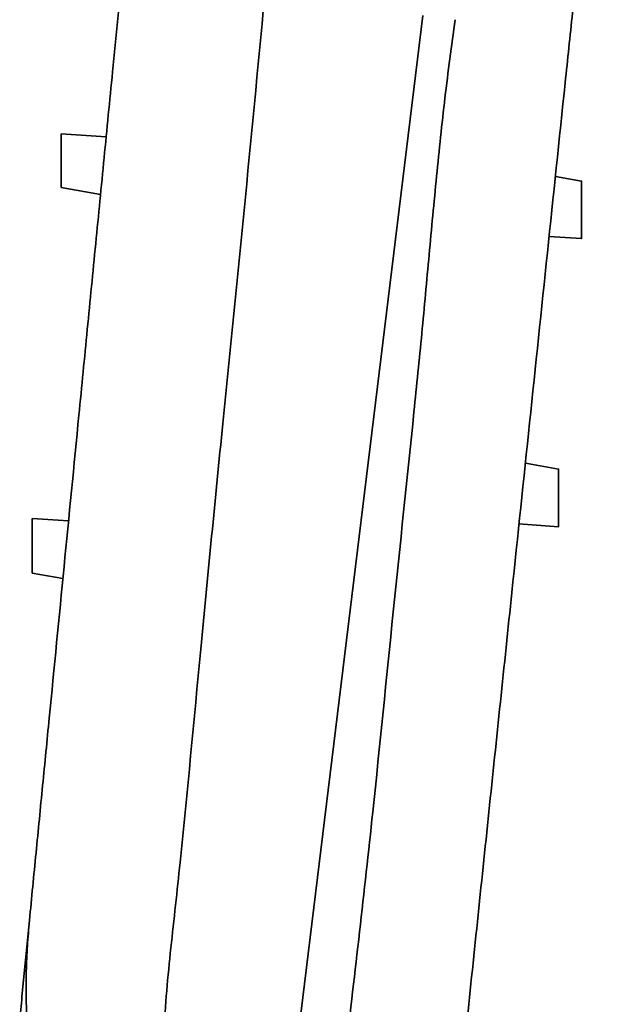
# Model space of a CAD drawing. Header units: millimetres. Extents: x 0 to 11920, y 0 to 8400.
# Tile 108 of 120: x 10362 to 10664, y 4350 to 4863. Entities that reach past the tile are written whole.
import ezdxf

# ---------------------------------------------------------------- set-up
doc = ezdxf.new("R2010")
doc.units = ezdxf.units.MM
doc.header["$LTSCALE"] = 20

msp = doc.modelspace()

# ---------------------------------------------------------------- linework, layer by layer
at = {"color": 7, "linetype": 'Continuous', "lineweight": 35}
for p, q in [((10571.532248, 4864.811087), (10476.993581, 4091.619851)), ((10383.183215, 4803.264242), (10406.652122, 4801.635074)), ((10654.183215, 4778.635074), (10640.546466, 4781.032484)), ((10383.183215, 4775.244529), (10403.714222, 4771.635074)), ((10637.174117, 4749.815814), (10654.183215, 4748.635074)), ((10642.183215, 4628.635074), (10624.917897, 4631.670404)), ((10387.066121, 4601.635074), (10368.069918, 4602.953755)), ((10621.483388, 4600.072017), (10642.183215, 4598.635074)), ((10368.175502, 4574.439643), (10384.128221, 4571.635074)), ((10362.814233, 4353.989947), (10366.696288, 4393.631064))]:
    msp.add_line(p, q, dxfattribs=at)
for points, knots in [([(10591.579101, 4313.089422), (10592.364942, 4320.599672), (10595.151062, 4347.22652), (10599.932915, 4392.926506), (10605.918142, 4450.127098), (10611.896293, 4507.260056), (10618.962215, 4574.788806), (10627.120325, 4652.75555), (10636.380936, 4741.258861), (10643.186082, 4806.295378), (10647.551284, 4848.01345), (10649.463682, 4866.290161), (10651.380104, 4884.605338), (10653.292328, 4902.880394), (10655.191461, 4921.030335), (10657.039418, 4938.691188), (10658.830586, 4955.80931), (10660.564063, 4972.376083), (10662.26784, 4988.659015), (10663.373119, 4999.222131), (10663.92535, 5004.49978)], [0, 0, 0, 0, 0.03233880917, 0.11465405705, 0.1969754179, 0.27930289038, 0.3616264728, 0.48913598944, 0.61664564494, 0.7441516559, 0.77021946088, 0.79637895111, 0.82255844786, 0.8487053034, 0.87478934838, 0.90080670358, 0.9255803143, 0.95039363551, 0.97521517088, 1, 1, 1, 1]), ([(10366.696288, 4393.631064), (10367.844946, 4405.360441), (10370.142535, 4428.821984), (10373.576232, 4463.88475), (10378.433825, 4513.487458), (10384.726916, 4577.748565), (10391.344549, 4645.323701), (10396.83713, 4701.410509), (10401.205483, 4746.017401), (10405.579643, 4790.683581), (10408.948827, 4825.087585), (10411.324039, 4849.34177), (10412.690477, 4863.294981), (10413.596286, 4872.544534), (10414.048951, 4877.166859)], [0, 0, 0, 0, 0.0725649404, 0.14514713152, 0.21772998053, 0.38111409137, 0.5445018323, 0.63692941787, 0.72936456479, 0.82178727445, 0.91419789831, 0.94277969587, 0.97140501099, 1, 1, 1, 1]), ([(10489.139628, 4874.334775), (10485.610337, 4837.328567), (10478.55172, 4763.315775), (10467.107148, 4650.20521), (10455.992004, 4537.011234), (10448.254254, 4453.353984), (10442.788126, 4401.501872), (10440.278989, 4379.278539), (10438.066227, 4357.031114), (10436.452202, 4334.74757), (10435.852109, 4312.327353), (10436.409602, 4289.8185), (10437.641187, 4267.239686), (10439.32874, 4244.684769), (10441.164782, 4222.139732), (10442.887021, 4200.116467), (10444.067962, 4178.584262), (10444.931351, 4157.565228), (10445.953804, 4136.560245), (10447.379755, 4115.58352), (10449.126266, 4101.686931), (10449.999338, 4094.740091)], [0, 0, 0, 0, 0.1424568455, 0.2849151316, 0.4356534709, 0.5783136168, 0.6068696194, 0.635445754, 0.6640082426, 0.6925392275, 0.7210573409, 0.7499516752, 0.778852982, 0.8077714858, 0.8366969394, 0.8656115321, 0.8924939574, 0.9193933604, 0.946283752, 0.973147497, 1, 1, 1, 1]), ([(10588.297883, 4862.648975), (10586.483956, 4849.089292), (10582.85589, 4821.96835), (10578.624968, 4781.128531), (10574.774842, 4740.247026), (10571.085111, 4699.345917), (10564.784009, 4637.362908), (10556.026725, 4554.286315), (10547.071677, 4463.944825), (10538.642546, 4387.627944), (10531.339929, 4325.273325), (10524.851404, 4269.128801), (10519.377833, 4219.171668), (10515.695716, 4182.692033), (10513.067757, 4153.475096), (10511.621712, 4135.182903), (10510.871957, 4120.503718), (10510.249039, 4109.493045), (10509.221554, 4098.511109), (10507.698778, 4091.339384), (10506.938357, 4087.758078)], [0, 0, 0, 0, 0.0526749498, 0.1053560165, 0.1580510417, 0.2107502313, 0.2634403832, 0.3978983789, 0.5323567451, 0.6129278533, 0.6935005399, 0.7740730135, 0.8305290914, 0.8869843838, 0.9152194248, 0.9434533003, 0.9576061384, 0.9717787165, 0.9859072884, 1, 1, 1, 1]), ([(10383.183215, 4803.264242), (10383.183215, 4803.227493), (10383.183215, 4803.152926), (10383.183215, 4802.553438), (10383.183215, 4801.606331), (10383.183215, 4800.319498), (10383.183215, 4798.715192), (10383.183215, 4796.856698), (10383.183215, 4794.763792), (10383.183215, 4792.521346), (10383.183215, 4790.158465), (10383.183215, 4787.77856), (10383.183215, 4785.414611), (10383.183215, 4783.178495), (10383.183215, 4781.097771), (10383.183215, 4779.275755), (10383.183215, 4777.72984), (10383.183215, 4776.534352), (10383.183215, 4775.70232), (10383.183215, 4775.299024), (10383.183215, 4775.259429), (10383.183215, 4775.244529)], [0, 0, 0, 0, 0.052116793, 0.1057520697, 0.157867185, 0.2114789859, 0.2638744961, 0.3177546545, 0.3707700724, 0.4252897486, 0.4789022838, 0.5340539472, 0.587930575, 0.6433758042, 0.6971118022, 0.7524328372, 0.8056840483, 0.8605166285, 0.9131365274, 0.9673127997, 1, 1, 1, 1]), ([(10654.183215, 4763.635074), (10654.183215, 4764.465682), (10654.183215, 4766.150864), (10654.183215, 4768.597233), (10654.183215, 4770.924071), (10654.183215, 4773.024832), (10654.183215, 4774.87929), (10654.183215, 4776.394745), (10654.183215, 4777.571845), (10654.183215, 4778.309966), (10654.183215, 4778.653664), (10654.183215, 4778.600033), (10654.183215, 4778.586517)], [0, 0, 0, 0, 0.1057766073, 0.2146051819, 0.3203839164, 0.4292325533, 0.5350851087, 0.6440247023, 0.7497910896, 0.8586360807, 0.9643758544, 1, 1, 1, 1]), ([(10654.183215, 4748.646349), (10654.183215, 4748.642621), (10654.183215, 4748.571922), (10654.183215, 4748.832517), (10654.183215, 4749.4455), (10654.183215, 4750.522719), (10654.183215, 4751.94679), (10654.183215, 4753.720664), (10654.183215, 4755.757547), (10654.183215, 4758.035617), (10654.183215, 4760.666901), (10654.183215, 4762.578764), (10654.183215, 4763.635074)], [0, 0, 0, 0, 0.0059001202, 0.111885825, 0.220938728, 0.3269658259, 0.4360819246, 0.5419640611, 0.6509341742, 0.756720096, 0.8655871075, 1, 1, 1, 1]), ([(10642.183215, 4613.635074), (10642.183215, 4614.465682), (10642.183215, 4616.150864), (10642.183215, 4618.597233), (10642.183215, 4620.924071), (10642.183215, 4623.024832), (10642.183215, 4624.87929), (10642.183215, 4626.394745), (10642.183215, 4627.571845), (10642.183215, 4628.309966), (10642.183215, 4628.653664), (10642.183215, 4628.600033), (10642.183215, 4628.586517)], [0, 0, 0, 0, 0.1057766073, 0.2146051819, 0.3203839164, 0.4292325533, 0.5350851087, 0.6440247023, 0.7497910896, 0.8586360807, 0.9643758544, 1, 1, 1, 1]), ([(10642.183215, 4598.646349), (10642.183215, 4598.642621), (10642.183215, 4598.571922), (10642.183215, 4598.832517), (10642.183215, 4599.4455), (10642.183215, 4600.522719), (10642.183215, 4601.94679), (10642.183215, 4603.720664), (10642.183215, 4605.757547), (10642.183215, 4608.035617), (10642.183215, 4610.666901), (10642.183215, 4612.578764), (10642.183215, 4613.635074)], [0, 0, 0, 0, 0.0059001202, 0.1118858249, 0.220938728, 0.3269658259, 0.4360819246, 0.5419640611, 0.6509341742, 0.756720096, 0.8655871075, 1, 1, 1, 1]), ([(10368.183215, 4574.483517), (10368.183215, 4574.471767), (10368.183215, 4574.427589), (10368.183215, 4574.762366), (10368.183215, 4575.479752), (10368.183215, 4576.579164), (10368.183215, 4578.018371), (10368.183215, 4579.746301), (10368.183215, 4581.742435), (10368.183215, 4583.926381), (10368.183215, 4586.271323), (10368.183215, 4588.677893), (10368.183215, 4591.113444), (10368.183215, 4593.465462), (10368.183215, 4595.702712), (10368.183215, 4597.71496), (10368.183215, 4599.480471), (10368.183215, 4600.914235), (10368.183215, 4601.996636), (10368.183215, 4602.779424), (10368.183215, 4602.886989), (10368.183215, 4602.94589)], [0, 0, 0, 0, 0.0194359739, 0.0730699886, 0.1250553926, 0.1785332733, 0.230815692, 0.2845853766, 0.3374000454, 0.3917117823, 0.4451312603, 0.5000753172, 0.5539183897, 0.6093223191, 0.6631646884, 0.7185913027, 0.7720163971, 0.8270257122, 0.8798289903, 0.9341957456, 1, 1, 1, 1]), ([(10366.696288, 4393.631064), (10366.309733, 4389.206614), (10365.536375, 4380.354865), (10364.993517, 4367.111926), (10364.906843, 4353.805427), (10365.351852, 4340.510054), (10366.318803, 4327.295409), (10367.770014, 4314.657825), (10369.617815, 4302.566214), (10371.163155, 4294.96575), (10371.937098, 4291.159257)], [0, 0, 0, 0, 0.1245783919, 0.249237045, 0.3737843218, 0.5024617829, 0.6312875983, 0.7599859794, 0.8797952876, 1, 1, 1, 1]), ([(10361.626749, 4337.754013), (10361.661059, 4338.631512), (10361.873588, 4344.067153), (10362.385207, 4349.464183), (10362.814233, 4353.989947)], [0, 0, 0, 0, 0.1614343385, 1, 1, 1, 1])]:
    msp.add_open_spline(points, degree=3, knots=knots, dxfattribs=at)

doc.saveas('drawing.dxf')
